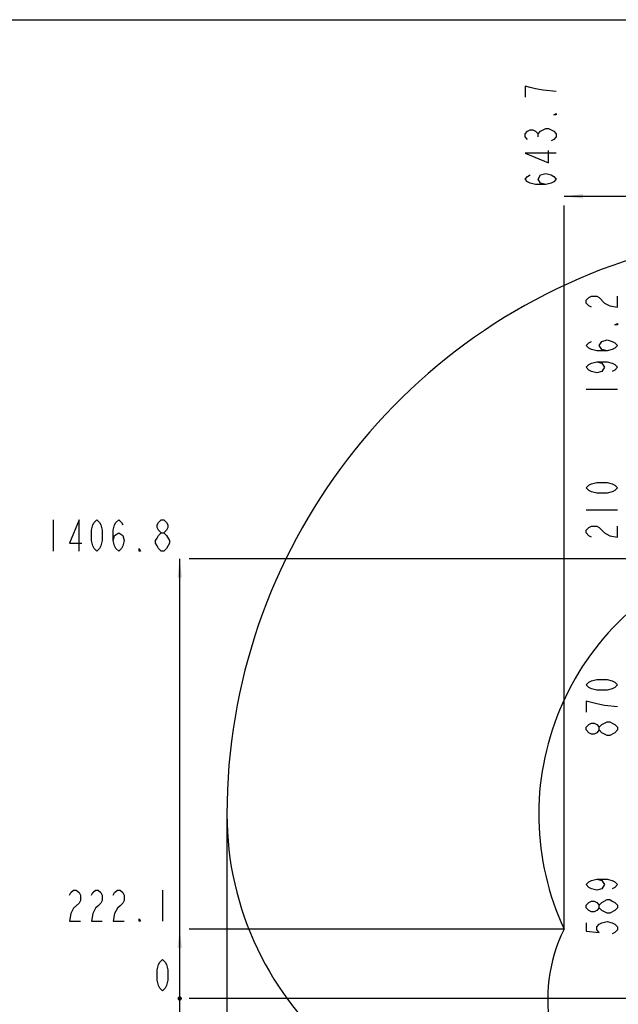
# Model space of a CAD drawing. Header units: millimetres. Extents: x 0 to 11890, y 0 to 8410.
# Tile 71 of 103: x 4725 to 6640, y 5260 to 8410. Entities that reach past the tile are written whole.
import ezdxf

# ---------------------------------------------------------------- set-up
doc = ezdxf.new("R2010")
doc.units = ezdxf.units.MM
doc.header["$LTSCALE"] = 653.95
doc.layers.get('0').update_dxf_attribs({"linetype": 'CONTINUOUS'})
for name, color, linetype in [('运动范围_DXF_BALLOON', 7, 'CONTINUOUS'), ('运动范围_DXF_DIMENSION', 7, 'CONTINUOUS'), ('运动范围_DXF_FORMAT', 7, 'CONTINUOUS')]:
    doc.layers.add(name, color=color, linetype=linetype)
doc.styles.get("Standard").update_dxf_attribs({"font": 'txt', "width": 0.7})
doc.dimstyles.new('DIMSTYLE_1', dxfattribs={"dimtxt": 100, "dimasz": 60, "dimexe": 2, "dimexo": 0.2, "dimgap": 2.5, "dimtad": 0, "dimtih": 1, "dimtoh": 1, "dimdec": 1, "dimdsep": 46, "dimtxsty": 'Standard', "dimblk": '_FILLED', "dimblk1": '_FILLED', "dimblk2": '_FILLED', "dimcen": 0.09, "dimclrt": 5, "dimazin": 2, "dimtp": 0.1, "dimtm": 0.1, "dimtfac": 1, "dimtdec": 1, "dimtofl": 0, "dimtmove": 0, "dimatfit": 3, "dimldrblk": '_FILLED', "dimfxl": 0, "dimtolj": 1, "dimarcsym": 0})
doc.dimstyles.new('DIMSTYLE_2', dxfattribs={"dimtxt": 100, "dimasz": 60, "dimexe": 2, "dimexo": 0.2, "dimgap": 2.5, "dimtad": 0, "dimtih": 1, "dimtoh": 1, "dimdsep": 46, "dimtxsty": 'Standard', "dimblk": '_FILLED', "dimblk1": '_FILLED', "dimblk2": '_FILLED', "dimcen": 0.09, "dimclrt": 5, "dimazin": 2, "dimtp": 0.01, "dimtm": 0.01, "dimtfac": 1, "dimtofl": 0, "dimtmove": 0, "dimatfit": 3, "dimldrblk": '_FILLED', "dimfxl": 0, "dimtolj": 1, "dimarcsym": 0})
doc.dimstyles.new('DIMSTYLE_3', dxfattribs={"dimtxt": 100, "dimasz": 60, "dimexe": 2, "dimexo": 0.2, "dimgap": 2.5, "dimtad": 1, "dimdec": 1, "dimdsep": 46, "dimtxsty": 'Standard', "dimblk": '_FILLED', "dimblk1": '_FILLED', "dimblk2": '_FILLED', "dimcen": 0.09, "dimclrt": 5, "dimazin": 2, "dimtp": 0.1, "dimtm": 0.1, "dimtfac": 1, "dimtdec": 1, "dimtofl": 0, "dimtmove": 0, "dimatfit": 3, "dimldrblk": '_FILLED', "dimfxl": 0, "dimtolj": 1, "dimarcsym": 0})
doc.dimstyles.new('DIMSTYLE_7', dxfattribs={"dimtxt": 100, "dimasz": 60, "dimexe": 2, "dimexo": 0.2, "dimgap": 2.5, "dimtad": 0, "dimtih": 1, "dimtoh": 1, "dimdec": 1, "dimdsep": 46, "dimtxsty": 'Standard', "dimblk": '_FILLED', "dimblk1": '_FILLED', "dimblk2": '_FILLED', "dimcen": 0.09, "dimclrt": 5, "dimazin": 2, "dimtp": 0.01, "dimtm": 0.01, "dimtfac": 1, "dimtofl": 0, "dimtmove": 0, "dimatfit": 3, "dimldrblk": '_FILLED', "dimfxl": 0, "dimtolj": 1, "dimarcsym": 0})

# ---------------------------------------------------------------- blocks, each defined once
blk = doc.blocks.new('*D5')
at = {"layer": '运动范围_DXF_DIMENSION', "color": 2, "linetype": 'Continuous', "transparency": 16777216}
blk.add_line((6593.5, 4892.2), (5267.1, 4892.2), dxfattribs=at)
blk = doc.blocks.new('_FILLED')
at = {"color": 0, "linetype": 'ByBlock'}
blk.add_solid([(0, 0), (-1, 0.117), (-1, -0.117)], dxfattribs=at)
blk = doc.blocks.new('*D6')
at = {"layer": '运动范围_DXF_DIMENSION', "color": 2, "linetype": 'Continuous', "transparency": 16777216}
blk.add_line((7029.4, 5278.2), (5267.1, 5278.2), dxfattribs=at)
blk = doc.blocks.new('*D7')
at = {"layer": '运动范围_DXF_DIMENSION', "color": 2, "linetype": 'Continuous', "transparency": 16777216}
for p, q in [((5628.8, 4869.9), (5456.3, 4693.7)), ((6383.5, 4869.9), (5628.8, 4869.9)), ((5456.3, 4693.7), (5267.1, 4693.7))]:
    blk.add_line(p, q, dxfattribs=at)
blk = doc.blocks.new('*D8')
at = {"layer": '运动范围_DXF_DIMENSION', "color": 2, "linetype": 'Continuous', "transparency": 16777216}
blk.add_line((6464.7, 5500.3), (5267.1, 5500.3), dxfattribs=at)
blk = doc.blocks.new('*D9')
at = {"layer": '运动范围_DXF_DIMENSION', "color": 2, "linetype": 'Continuous', "transparency": 16777216}
blk.add_line((6956.6, 6685), (5267.1, 6685), dxfattribs=at)
blk = doc.blocks.new('*D13')
at = {"layer": '运动范围_DXF_DIMENSION', "color": 2, "linetype": 'Continuous', "transparency": 16777216}
blk.add_line((5388.1, 5865.2), (5388.1, 4198.7), dxfattribs=at)
blk = doc.blocks.new('*D15')
at = {"layer": '运动范围_DXF_DIMENSION', "color": 2, "linetype": 'Continuous', "transparency": 16777216}
for p, q in [((5388.1, 5865.2), (5388.1, 3597.5)), ((9122.9, 5865.2), (9122.9, 3597.5)), ((5388.1, 3617.5), (7255.5, 3617.5)), ((9122.9, 3617.5), (7255.5, 3617.5))]:
    blk.add_line(p, q, dxfattribs=at)
at = {"layer": '运动范围_DXF_DIMENSION', "color": 2, "linetype": 'Continuous', "transparency": 16777216, "xscale": 60, "yscale": 60, "zscale": 60, "rotation": 180}
blk.add_blockref('_FILLED', (5388.1, 3617.5), dxfattribs=at)
at = {"layer": '运动范围_DXF_DIMENSION', "color": 2, "linetype": 'Continuous', "transparency": 16777216, "xscale": 60, "yscale": 60, "zscale": 60}
blk.add_blockref('_FILLED', (9122.9, 3617.5), dxfattribs=at)
blk = doc.blocks.new('*D36')
at = {"layer": '运动范围_DXF_BALLOON', "color": 2, "linetype": 'Continuous', "transparency": 16777216}
blk.add_line((6466.7, 5502.3), (6466.7, 7815), dxfattribs=at)

msp = doc.modelspace()

# ---------------------------------------------------------------- linework, layer by layer
at = {"color": 2, "linetype": 'Continuous'}
for p, q in [((6466.666, 7844.98), (7550.19, 7844.98)), ((5237.103, 4693.743), (5237.103, 6685.002))]:
    msp.add_line(p, q, dxfattribs=at)
at = {"color": 2, "linetype": 'Continuous', "const_width": 7}
msp.add_lwpolyline([(5233.603, 5278.233, 1), (5240.603, 5278.233, 1)], format="xyb", close=True, dxfattribs=at)
msp.add_lwpolyline([(5233.603, 5278.233, 1), (5240.603, 5278.233, 1)], format="xyb", close=True, dxfattribs=at)
msp.add_lwpolyline([(5233.603, 5278.233, 1), (5240.603, 5278.233, 1)], format="xyb", close=True, dxfattribs=at)
msp.add_lwpolyline([(5233.603, 5278.233, 1), (5240.603, 5278.233, 1)], format="xyb", close=True, dxfattribs=at)
at = {"color": 2, "linetype": 'Continuous'}
for centre, radius, start, end in [((7255.496, 5867.233), 1867.359, 315.002639, 180), ((7255.496, 5867.233), 870, 109.954556, 204.946626), ((6385.496, 5867.233), 997.359, 180, 282.154942), ((6914.26, 5277.447), 500, 153.53269, 230.392198)]:
    msp.add_arc(centre, radius, start, end, dxfattribs=at)
for points in [[(6466.666, 7844.98), (6526.666, 7851.98), (6526.666, 7837.98)], [(5237.103, 6685.002), (5244.103, 6625.002), (5230.103, 6625.002)], [(5237.103, 5500.29), (5244.103, 5440.29), (5230.103, 5440.29)]]:
    msp.add_solid(points, dxfattribs=at)
at = {"layer": '运动范围_DXF_BALLOON', "color": 5, "linetype": 'Continuous'}
msp.add_line((6383.333, 8035.605), (6383.333, 8044.355), dxfattribs=at)
for points in [[(6441.666, 8179.98), (6399.999, 8184.355), (6374.999, 8188.73), (6358.333, 8193.104), (6341.666, 8197.48), (6341.666, 8162.48)], [(6441.666, 8109.98), (6441.666, 8105.604), (6433.333, 8105.604), (6441.666, 8109.98)], [(6349.999, 8026.855), (6341.666, 8035.605), (6341.666, 8044.355), (6349.999, 8053.104), (6358.333, 8057.48), (6366.666, 8057.48), (6374.999, 8053.104), (6383.333, 8044.355), (6391.666, 8053.104)], [(6391.666, 8053.104), (6408.333, 8061.854), (6416.666, 8061.854), (6424.999, 8057.48), (6433.333, 8053.104), (6441.666, 8044.355), (6441.666, 8035.605), (6433.333, 8026.855), (6424.999, 8022.48)], [(6441.666, 7983.105), (6341.666, 7983.105), (6416.666, 7952.48), (6416.666, 7991.855)], [(6408.333, 7882.48), (6391.666, 7886.855), (6383.333, 7899.979), (6391.666, 7913.104), (6408.333, 7917.48), (6424.999, 7913.104), (6433.333, 7908.73), (6441.666, 7899.979), (6433.333, 7891.229), (6424.999, 7886.855), (6408.333, 7882.48), (6374.999, 7882.48), (6358.333, 7886.855), (6349.999, 7891.229), (6341.666, 7899.979), (6349.999, 7908.73), (6358.333, 7913.104)]]:
    msp.add_lwpolyline(points, dxfattribs=at)
at = {"layer": '运动范围_DXF_DIMENSION', "color": 5, "linetype": 'Continuous'}
for p, q in [((6537.495, 7227.738), (6637.495, 7227.738)), ((6537.495, 6842.233), (6637.495, 6842.233)), ((4832.103, 6810.001), (4832.103, 6710.002)), ((6637.495, 6137.511), (6629.161, 6128.761)), ((5182.103, 5625.29), (5182.103, 5525.29))]:
    msp.add_line(p, q, dxfattribs=at)
for points in [[(6554.161, 7490.238), (6545.828, 7494.613), (6537.495, 7503.363), (6537.495, 7512.113), (6545.828, 7520.863), (6554.161, 7525.238), (6570.828, 7525.238), (6579.161, 7520.863)], [(6579.161, 7520.863), (6595.828, 7503.363), (6612.495, 7494.613), (6637.495, 7490.238), (6637.495, 7525.238)], [(6637.495, 7437.738), (6637.495, 7433.363), (6629.161, 7433.363), (6637.495, 7437.738)], [(6604.161, 7350.238), (6587.495, 7354.613), (6579.161, 7367.738), (6587.495, 7380.863), (6604.161, 7385.238), (6620.828, 7380.863), (6629.161, 7376.488), (6637.495, 7367.738), (6629.161, 7358.988), (6620.828, 7354.613), (6604.161, 7350.238), (6570.828, 7350.238), (6554.161, 7354.613), (6545.828, 7358.988), (6537.495, 7367.738), (6545.828, 7376.488), (6554.161, 7380.863)], [(6570.828, 7315.238), (6587.495, 7310.863), (6595.828, 7297.738), (6587.495, 7284.613), (6570.828, 7280.238), (6554.161, 7284.613), (6545.828, 7288.988), (6537.495, 7297.738), (6545.828, 7306.488), (6554.161, 7310.863), (6570.828, 7315.238), (6604.161, 7315.238), (6620.828, 7310.863), (6629.161, 7306.488), (6637.495, 7297.738), (6629.161, 7288.988), (6620.828, 7284.613)], [(6637.495, 6912.233), (6629.161, 6903.484), (6620.828, 6899.108), (6604.161, 6894.733), (6570.828, 6894.733), (6554.161, 6899.108), (6545.828, 6903.484), (6537.495, 6912.233), (6545.828, 6920.983), (6554.161, 6925.359), (6570.828, 6929.733), (6604.161, 6929.733), (6620.828, 6925.359), (6629.161, 6920.983), (6637.495, 6912.233)], [(4915.228, 6710.002), (4915.228, 6810.001), (4884.603, 6735.002), (4923.978, 6735.002)], [(4972.103, 6710.002), (4963.353, 6718.335), (4958.978, 6726.668), (4954.603, 6743.335), (4954.603, 6776.668), (4958.978, 6793.335), (4963.353, 6801.668), (4972.103, 6810.001), (4980.853, 6801.668), (4985.228, 6793.335), (4989.603, 6776.668), (4989.603, 6743.335), (4985.228, 6726.668), (4980.853, 6718.335), (4972.103, 6710.002)], [(5024.603, 6743.335), (5028.978, 6760.002), (5042.103, 6768.335), (5055.228, 6760.002), (5059.603, 6743.335), (5055.228, 6726.668), (5050.853, 6718.335), (5042.103, 6710.002), (5033.353, 6718.335), (5028.978, 6726.668), (5024.603, 6743.335), (5024.603, 6776.668), (5028.978, 6793.335), (5033.353, 6801.668), (5042.103, 6810.001), (5050.853, 6801.668), (5055.228, 6793.335)], [(5177.728, 6768.335), (5168.978, 6776.668), (5164.603, 6785.002), (5164.603, 6793.335), (5168.978, 6801.668), (5177.728, 6810.001), (5186.478, 6810.001), (5195.228, 6801.668), (5199.603, 6793.335), (5199.603, 6785.002), (5195.228, 6776.668), (5186.478, 6768.335)], [(6554.161, 6754.733), (6545.828, 6759.108), (6537.495, 6767.858), (6537.495, 6776.608), (6545.828, 6785.359), (6554.161, 6789.733), (6570.828, 6789.733), (6579.161, 6785.359), (6587.495, 6776.608), (6595.828, 6767.858), (6612.495, 6759.108), (6637.495, 6754.733), (6637.495, 6789.733)], [(5177.728, 6710.002), (5168.978, 6718.335), (5164.603, 6726.668), (5160.228, 6735.002), (5160.228, 6743.335), (5164.603, 6751.668), (5168.978, 6760.002), (5177.728, 6768.335), (5186.478, 6768.335), (5195.228, 6760.002)], [(5195.228, 6760.002), (5203.978, 6743.335), (5203.978, 6735.002)], [(5112.103, 6710.002), (5107.728, 6710.002), (5107.728, 6718.335), (5112.103, 6710.002)], [(5203.978, 6735.002), (5195.228, 6718.335), (5186.478, 6710.002), (5177.728, 6710.002)], [(6637.495, 6281.886), (6629.161, 6273.136), (6620.828, 6268.761), (6604.161, 6264.386), (6570.828, 6264.386), (6554.161, 6268.761), (6545.828, 6273.136), (6537.495, 6281.886), (6545.828, 6290.636), (6554.161, 6295.011), (6570.828, 6299.386), (6604.161, 6299.386), (6620.828, 6295.011), (6629.161, 6290.636), (6637.495, 6281.886)], [(6637.495, 6211.886), (6595.828, 6216.261), (6570.828, 6220.637), (6554.161, 6225.011), (6537.495, 6229.386), (6537.495, 6194.386)], [(6579.161, 6137.511), (6570.828, 6128.761), (6562.495, 6124.386), (6554.161, 6124.386), (6545.828, 6128.761), (6537.495, 6137.511), (6537.495, 6146.261), (6545.828, 6155.012), (6554.161, 6159.386), (6562.495, 6159.386), (6570.828, 6155.012), (6579.161, 6146.261)], [(6629.161, 6128.761), (6612.495, 6120.011), (6604.161, 6120.011), (6595.828, 6124.386), (6587.495, 6128.761), (6579.161, 6137.511), (6579.161, 6146.261), (6587.495, 6155.012), (6604.161, 6163.761)], [(6604.161, 6163.761), (6612.495, 6163.761), (6620.828, 6159.386), (6629.161, 6155.012), (6637.495, 6146.261), (6637.495, 6137.511)], [(6570.828, 5660.233), (6587.495, 5655.858), (6595.828, 5642.734), (6587.495, 5629.608), (6570.828, 5625.233), (6554.161, 5629.608), (6545.828, 5633.983), (6537.495, 5642.734), (6545.828, 5651.483), (6554.161, 5655.858), (6570.828, 5660.233), (6604.161, 5660.233), (6620.828, 5655.858), (6629.161, 5651.483), (6637.495, 5642.734), (6629.161, 5633.983), (6620.828, 5629.608)], [(4884.603, 5608.623), (4888.978, 5616.957), (4897.728, 5625.29), (4906.478, 5625.29), (4915.228, 5616.957), (4919.603, 5608.623), (4919.603, 5591.956), (4915.228, 5583.623)], [(4954.603, 5608.623), (4958.978, 5616.957), (4967.728, 5625.29), (4976.478, 5625.29), (4985.228, 5616.957), (4989.603, 5608.623), (4989.603, 5591.956), (4985.228, 5583.623), (4976.478, 5575.29), (4967.728, 5566.957), (4958.978, 5550.29), (4954.603, 5525.29), (4989.603, 5525.29)], [(5024.603, 5608.623), (5028.978, 5616.957), (5037.728, 5625.29), (5046.478, 5625.29), (5055.228, 5616.957), (5059.603, 5608.623), (5059.603, 5591.956), (5055.228, 5583.623), (5046.478, 5575.29), (5037.728, 5566.957), (5028.978, 5550.29), (5024.603, 5525.29), (5059.603, 5525.29)], [(4915.228, 5583.623), (4897.728, 5566.957), (4888.978, 5550.29), (4884.603, 5525.29), (4919.603, 5525.29)], [(6579.161, 5568.359), (6570.828, 5559.608), (6562.495, 5555.233), (6554.161, 5555.233), (6545.828, 5559.608), (6537.495, 5568.359), (6537.495, 5577.108), (6545.828, 5585.858), (6554.161, 5590.234), (6562.495, 5590.234), (6570.828, 5585.858), (6579.161, 5577.108)], [(6612.495, 5550.858), (6604.161, 5550.858), (6595.828, 5555.233), (6587.495, 5559.608), (6579.161, 5568.359), (6579.161, 5577.108), (6587.495, 5585.858)], [(6587.495, 5585.858), (6604.161, 5594.608), (6612.495, 5594.608), (6620.828, 5590.234), (6629.161, 5585.858), (6637.495, 5577.108), (6637.495, 5568.359)], [(6637.495, 5568.359), (6629.161, 5559.608), (6612.495, 5550.858)], [(5112.103, 5525.29), (5107.728, 5525.29), (5107.728, 5533.623), (5112.103, 5525.29)], [(6537.495, 5520.233), (6537.495, 5493.983), (6579.161, 5489.608), (6570.828, 5498.358), (6570.828, 5507.108), (6579.161, 5515.858), (6587.495, 5520.233), (6604.161, 5524.609), (6620.828, 5520.233), (6629.161, 5515.858), (6637.495, 5507.108), (6637.495, 5498.358), (6629.161, 5489.608), (6620.828, 5485.233)], [(5182.103, 5303.234), (5173.353, 5311.567), (5168.978, 5319.9), (5164.603, 5336.567), (5164.603, 5369.9), (5168.978, 5386.567), (5173.353, 5394.9), (5182.103, 5403.233), (5190.853, 5394.9), (5195.228, 5386.567), (5199.603, 5369.9), (5199.603, 5336.567), (5195.228, 5319.9), (5190.853, 5311.567), (5182.103, 5303.234)]]:
    msp.add_lwpolyline(points, dxfattribs=at)
at = {"layer": '运动范围_DXF_FORMAT', "color": 7, "linetype": 'Continuous'}
msp.add_line((0, 8410), (11890, 8410), dxfattribs=at)

# ---------------------------------------------------------------- dimensions: what is measured, and where the dimension line sits
at = {"layer": '运动范围_DXF_BALLOON', "color": 2, "linetype": 'Continuous'}
dim = msp.add_ordinate_dim(feature_location=(6466.666, 5502.2901), offset=(0, 2312.6896), dtype=1, origin=(7110.3164, 5500.2901), dimstyle='DIMSTYLE_7', dxfattribs=at)
dim.commit()
dim.dimension.update_dxf_attribs({"geometry": '*D36', "text_midpoint": (6441.666, 7864.9796)})
at = {"layer": '运动范围_DXF_DIMENSION', "color": 2, "linetype": 'Continuous'}
for feature_location, offset, dtype, origin, dimstyle, override, picture, middle in [((6956.587, 6685.002), (-1689.484, 0), 0, (6958.587, 5278.233), 'DIMSTYLE_1', {"dimgap": 25.000189, "dimtad": 1, "dimtih": 0, "dimtoh": 0}, '*D9', (4797.103, 6710.002)), ((5388.137, 5865.233), (0, -1666.501), 1, (7110.496, 5867.233), 'DIMSTYLE_1', {"dimgap": 25.000119, "dimtad": 1, "dimtih": 0, "dimtoh": 0}, '*D13', (5363.137, 3728.733)), ((6464.666, 5500.29), (-1197.563, 0), 0, (6466.666, 5278.233), 'DIMSTYLE_1', {"dimgap": 24.999943, "dimtad": 1, "dimtih": 0, "dimtoh": 0}, '*D8', (4867.103, 5525.29)), ((7029.397613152, 5278.233284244), (-1762.294851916, 0), 0, (7031.397613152, 5278.233284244), 'DIMSTYLE_2', {"dimgap": 25.000238, "dimtad": 1, "dimtih": 0, "dimtoh": 0}, '*D6', (5147.102761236, 5303.233284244)), ((6383.496, 4869.874), (-1116.393, -176.132), 0, (6385.496, 5278.233), 'DIMSTYLE_1', {"dimgap": 25.00016, "dimtad": 1, "dimtih": 0, "dimtoh": 0}, '*D7', (4867.103, 4718.743)), ((6593.496, 4892.233), (-1326.393, 0), 0, (7031.398, 5278.233), 'DIMSTYLE_2', {"dimgap": 25.00014, "dimtad": 1, "dimtih": 0, "dimtoh": 0}, '*D5', (5007.103, 4917.233))]:
    dim = msp.add_ordinate_dim(feature_location=feature_location, offset=offset, dtype=dtype, origin=origin, dimstyle=dimstyle, override=override, dxfattribs=at)
    dim.commit()
    dim.dimension.update_dxf_attribs({"geometry": picture, "text_midpoint": middle})
dim = msp.add_linear_dim(base=(9122.855, 3617.547), p1=(5388.137, 5865.433), p2=(9122.855, 5865.433), dimstyle='DIMSTYLE_3', dxfattribs=at)
dim.commit()
dim.dimension.update_dxf_attribs({"geometry": '*D15', "text_midpoint": (7045.496, 3617.547), "dimtype": 160})

doc.saveas('drawing.dxf')
